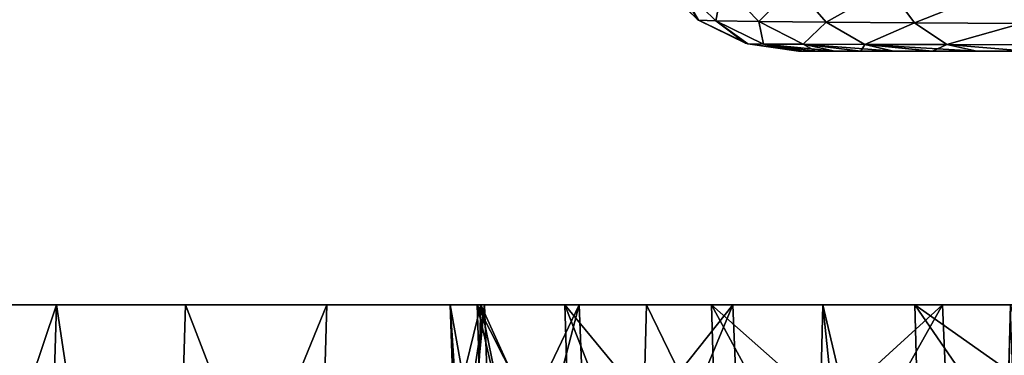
# Model space of a CAD drawing. Header units: millimetres. Extents: x -392 to 0, y 0 to 452.
# Tile 102 of 239: x -370 to -327, y 396 to 411. Entities that reach past the tile are written whole.
import ezdxf

# ---------------------------------------------------------------- set-up
doc = ezdxf.new("R2010")
doc.units = ezdxf.units.MM
doc.header["$LTSCALE"] = 65.185185
for name, color, linetype in [('441', 7, 'CONTINUOUS'), ('442', 7, 'CONTINUOUS'), ('457', 7, 'CONTINUOUS'), ('460', 7, 'CONTINUOUS'), ('860', 7, 'CONTINUOUS'), ('861', 7, 'CONTINUOUS'), ('862', 7, 'CONTINUOUS'), ('928', 7, 'CONTINUOUS')]:
    doc.layers.add(name, color=color, linetype=linetype)

msp = doc.modelspace()

# ---------------------------------------------------------------- linework, layer by layer
at = {"layer": '441', "linetype": 'Continuous'}
for points in [[(-335.818, 367.5, -61.182), (-331.852, 367.5, -57.328), (-335.052, 398.5, -61.948), (-335.818, 367.5, -61.182)], [(-331.852, 367.5, -57.328), (-327.777, 367.5, -53.59), (-335.052, 398.5, -61.948), (-331.852, 367.5, -57.328)], [(-335.052, 398.5, -61.948), (-327.777, 367.5, -53.59), (-326.936, 398.5, -54.29), (-335.052, 398.5, -61.948)], [(-327.777, 367.5, -53.59), (-326.013, 367.849, -52.053), (-326.936, 398.5, -54.29), (-327.777, 367.5, -53.59)]]:
    msp.add_3dface(points, dxfattribs=at)
at = {"layer": '442', "linetype": 'Continuous'}
for points in [[(-369.186, 367.5, -288.998), (-378.658, 367.5, -268.687), (-368.238, 398.5, -288.475), (-369.186, 367.5, -288.998)], [(-368.238, 398.5, -288.475), (-378.658, 367.5, -268.687), (-377.656, 398.5, -268.276), (-368.238, 398.5, -288.475)], [(-374.227, 367.5, -116.041), (-363.584, 367.5, -96.299), (-373.244, 398.5, -116.494), (-374.227, 367.5, -116.041)], [(-373.244, 398.5, -116.494), (-363.584, 367.5, -96.299), (-368.237, 398.5, -106.524), (-373.244, 398.5, -116.494)], [(-357.424, 367.5, -308.067), (-369.186, 367.5, -288.998), (-356.535, 398.5, -307.449), (-357.424, 367.5, -308.067)], [(-356.535, 398.5, -307.449), (-369.186, 367.5, -288.998), (-368.238, 398.5, -288.475), (-356.535, 398.5, -307.449)], [(-368.237, 398.5, -106.524), (-363.584, 367.5, -96.299), (-362.659, 398.5, -96.862), (-368.237, 398.5, -106.524)], [(-363.584, 367.5, -96.299), (-350.729, 367.5, -77.938), (-362.659, 398.5, -96.862), (-363.584, 367.5, -96.299)], [(-362.659, 398.5, -96.862), (-350.729, 367.5, -77.938), (-349.874, 398.5, -78.603), (-362.659, 398.5, -96.862)], [(-343.521, 367.5, -325.653), (-357.424, 367.5, -308.067), (-349.871, 398.5, -316.4), (-343.521, 367.5, -325.653)], [(-349.871, 398.5, -316.4), (-357.424, 367.5, -308.067), (-356.535, 398.5, -307.449), (-349.871, 398.5, -316.4)], [(-350.729, 367.5, -77.938), (-343.518, 367.5, -69.345), (-349.874, 398.5, -78.603), (-350.729, 367.5, -77.938)], [(-343.518, 367.5, -69.345), (-335.818, 367.5, -61.182), (-349.874, 398.5, -78.603), (-343.518, 367.5, -69.345)], [(-335.818, 367.5, -61.182), (-335.052, 398.5, -61.948), (-349.874, 398.5, -78.603), (-335.818, 367.5, -61.182)], [(-342.7, 398.5, -324.947), (-343.521, 367.5, -325.653), (-349.871, 398.5, -316.4), (-342.7, 398.5, -324.947)], [(-327.667, 367.5, -341.508), (-343.521, 367.5, -325.653), (-342.7, 398.5, -324.947), (-327.667, 367.5, -341.508)], [(-326.934, 398.5, -340.712), (-327.667, 367.5, -341.508), (-342.7, 398.5, -324.947), (-326.934, 398.5, -340.712)], [(-319.072, 367.5, -348.72), (-327.667, 367.5, -341.508), (-326.934, 398.5, -340.712), (-319.072, 367.5, -348.72)]]:
    msp.add_3dface(points, dxfattribs=at)
at = {"layer": '457', "linetype": 'Continuous'}
for points in [[(-350.915, 390.5, -196.187), (-350.67, 390.5, -206.202), (-351.195, 398.5, -196.31), (-350.915, 390.5, -196.187)], [(-349.715, 398.5, -176.324), (-350.915, 390.5, -196.187), (-351.195, 398.5, -196.31), (-349.715, 398.5, -176.324)], [(-350.67, 390.5, -206.202), (-349.764, 390.5, -216.179), (-351.195, 398.5, -196.31), (-350.67, 390.5, -206.202)], [(-351.195, 398.5, -196.31), (-349.764, 390.5, -216.179), (-350.028, 398.5, -216.318), (-351.195, 398.5, -196.31)], [(-350.497, 390.5, -186.179), (-350.915, 390.5, -196.187), (-349.715, 398.5, -176.324), (-350.497, 390.5, -186.179)], [(-349.418, 390.5, -176.219), (-350.497, 390.5, -186.179), (-349.715, 398.5, -176.324), (-349.418, 390.5, -176.219)], [(-349.764, 390.5, -216.179), (-348.2, 390.5, -226.075), (-350.028, 398.5, -216.318), (-349.764, 390.5, -216.179)], [(-348.2, 390.5, -226.075), (-345.985, 390.5, -235.845), (-350.028, 398.5, -216.318), (-348.2, 390.5, -226.075)], [(-350.028, 398.5, -216.318), (-345.985, 390.5, -235.845), (-346.234, 398.5, -235.996), (-350.028, 398.5, -216.318)], [(-345.613, 398.5, -156.708), (-349.418, 390.5, -176.219), (-349.715, 398.5, -176.324), (-345.613, 398.5, -156.708)], [(-347.682, 390.5, -166.352), (-349.418, 390.5, -176.219), (-345.613, 398.5, -156.708), (-347.682, 390.5, -166.352)], [(-345.298, 390.5, -156.621), (-347.682, 390.5, -166.352), (-345.613, 398.5, -156.708), (-345.298, 390.5, -156.621)], [(-345.985, 390.5, -235.845), (-343.129, 390.5, -245.447), (-346.234, 398.5, -235.996), (-345.985, 390.5, -235.845)], [(-343.129, 390.5, -245.447), (-339.644, 390.5, -254.839), (-346.234, 398.5, -235.996), (-343.129, 390.5, -245.447)], [(-346.234, 398.5, -235.996), (-339.644, 390.5, -254.839), (-339.879, 398.5, -255.003), (-346.234, 398.5, -235.996)], [(-338.96, 398.5, -137.802), (-345.298, 390.5, -156.621), (-345.613, 398.5, -156.708), (-338.96, 398.5, -137.802)], [(-342.276, 390.5, -147.07), (-345.298, 390.5, -156.621), (-338.96, 398.5, -137.802), (-342.276, 390.5, -147.07)], [(-338.629, 390.5, -137.74), (-342.276, 390.5, -147.07), (-338.96, 398.5, -137.802), (-338.629, 390.5, -137.74)], [(-339.644, 390.5, -254.839), (-335.546, 390.5, -263.981), (-339.879, 398.5, -255.003), (-339.644, 390.5, -254.839)], [(-335.546, 390.5, -263.981), (-330.852, 390.5, -272.831), (-339.879, 398.5, -255.003), (-335.546, 390.5, -263.981)], [(-339.879, 398.5, -255.003), (-330.852, 390.5, -272.831), (-331.074, 398.5, -273.006), (-339.879, 398.5, -255.003)], [(-329.874, 398.5, -119.94), (-338.629, 390.5, -137.74), (-338.96, 398.5, -137.802), (-329.874, 398.5, -119.94)], [(-334.373, 390.5, -128.671), (-338.629, 390.5, -137.74), (-329.874, 398.5, -119.94), (-334.373, 390.5, -128.671)], [(-329.527, 390.5, -119.903), (-334.373, 390.5, -128.671), (-329.874, 398.5, -119.94), (-329.527, 390.5, -119.903)], [(-330.852, 390.5, -272.831), (-325.584, 390.5, -281.352), (-331.074, 398.5, -273.006), (-330.852, 390.5, -272.831)], [(-325.584, 390.5, -281.352), (-319.763, 390.5, -289.505), (-331.074, 398.5, -273.006), (-325.584, 390.5, -281.352)], [(-331.074, 398.5, -273.006), (-319.763, 390.5, -289.505), (-319.972, 398.5, -289.692), (-331.074, 398.5, -273.006)], [(-318.512, 398.5, -103.43), (-329.527, 390.5, -119.903), (-329.874, 398.5, -119.94), (-318.512, 398.5, -103.43)], [(-324.111, 390.5, -111.475), (-329.527, 390.5, -119.903), (-318.512, 398.5, -103.43), (-324.111, 390.5, -111.475)]]:
    msp.add_3dface(points, dxfattribs=at)
at = {"layer": '460', "linetype": 'Continuous'}
for points in [[(-389.175, 398.5, -225.287), (-391.119, 398.5, -203.081), (-319.972, 398.5, -289.692), (-389.175, 398.5, -225.287)], [(-391.119, 398.5, -203.081), (-390.471, 398.5, -180.795), (-346.234, 398.5, -235.996), (-391.119, 398.5, -203.081)], [(-391.119, 398.5, -203.081), (-346.234, 398.5, -235.996), (-339.879, 398.5, -255.003), (-391.119, 398.5, -203.081)], [(-391.119, 398.5, -203.081), (-339.879, 398.5, -255.003), (-331.074, 398.5, -273.006), (-391.119, 398.5, -203.081)], [(-391.119, 398.5, -203.081), (-331.074, 398.5, -273.006), (-319.972, 398.5, -289.692), (-391.119, 398.5, -203.081)], [(-390.471, 398.5, -180.795), (-387.241, 398.5, -158.744), (-350.028, 398.5, -216.318), (-390.471, 398.5, -180.795)], [(-390.471, 398.5, -180.795), (-350.028, 398.5, -216.318), (-346.234, 398.5, -235.996), (-390.471, 398.5, -180.795)], [(-227.298, 398.5, -387.174), (-384.667, 398.5, -247.12), (-389.175, 398.5, -225.287), (-227.298, 398.5, -387.174)], [(-227.298, 398.5, -387.174), (-389.175, 398.5, -225.287), (-306.768, 398.5, -304.768), (-227.298, 398.5, -387.174)], [(-389.175, 398.5, -225.287), (-319.972, 398.5, -289.692), (-306.768, 398.5, -304.768), (-389.175, 398.5, -225.287)], [(-387.241, 398.5, -158.744), (-381.472, 398.5, -137.207), (-349.715, 398.5, -176.324), (-387.241, 398.5, -158.744)], [(-387.241, 398.5, -158.744), (-349.715, 398.5, -176.324), (-351.195, 398.5, -196.31), (-387.241, 398.5, -158.744)], [(-387.241, 398.5, -158.744), (-351.195, 398.5, -196.31), (-350.028, 398.5, -216.318), (-387.241, 398.5, -158.744)], [(-227.298, 398.5, -387.174), (-249.128, 398.5, -382.665), (-384.667, 398.5, -247.12), (-227.298, 398.5, -387.174)], [(-249.128, 398.5, -382.665), (-377.656, 398.5, -268.276), (-384.667, 398.5, -247.12), (-249.128, 398.5, -382.665)], [(-381.472, 398.5, -137.207), (-373.244, 398.5, -116.494), (-345.613, 398.5, -156.708), (-381.472, 398.5, -137.207)], [(-381.472, 398.5, -137.207), (-345.613, 398.5, -156.708), (-349.715, 398.5, -176.324), (-381.472, 398.5, -137.207)], [(-249.128, 398.5, -382.665), (-270.284, 398.5, -375.653), (-377.656, 398.5, -268.276), (-249.128, 398.5, -382.665)], [(-270.284, 398.5, -375.653), (-368.238, 398.5, -288.475), (-377.656, 398.5, -268.276), (-270.284, 398.5, -375.653)], [(-373.244, 398.5, -116.494), (-368.237, 398.5, -106.524), (-338.96, 398.5, -137.802), (-373.244, 398.5, -116.494)], [(-373.244, 398.5, -116.494), (-338.96, 398.5, -137.802), (-345.613, 398.5, -156.708), (-373.244, 398.5, -116.494)], [(-270.284, 398.5, -375.653), (-290.483, 398.5, -366.234), (-368.238, 398.5, -288.475), (-270.284, 398.5, -375.653)], [(-290.483, 398.5, -366.234), (-309.446, 398.5, -354.537), (-368.238, 398.5, -288.475), (-290.483, 398.5, -366.234)], [(-309.446, 398.5, -354.537), (-356.535, 398.5, -307.449), (-368.238, 398.5, -288.475), (-309.446, 398.5, -354.537)], [(-368.237, 398.5, -106.524), (-362.659, 398.5, -96.862), (-338.96, 398.5, -137.802), (-368.237, 398.5, -106.524)], [(-362.659, 398.5, -96.862), (-349.874, 398.5, -78.603), (-329.874, 398.5, -119.94), (-362.659, 398.5, -96.862)], [(-362.659, 398.5, -96.862), (-329.874, 398.5, -119.94), (-338.96, 398.5, -137.802), (-362.659, 398.5, -96.862)], [(-309.446, 398.5, -354.537), (-326.934, 398.5, -340.712), (-356.535, 398.5, -307.449), (-309.446, 398.5, -354.537)], [(-326.934, 398.5, -340.712), (-349.871, 398.5, -316.4), (-356.535, 398.5, -307.449), (-326.934, 398.5, -340.712)], [(-349.874, 398.5, -78.603), (-335.052, 398.5, -61.948), (-318.512, 398.5, -103.43), (-349.874, 398.5, -78.603)], [(-349.874, 398.5, -78.603), (-318.512, 398.5, -103.43), (-329.874, 398.5, -119.94), (-349.874, 398.5, -78.603)], [(-326.934, 398.5, -340.712), (-342.7, 398.5, -324.947), (-349.871, 398.5, -316.4), (-326.934, 398.5, -340.712)], [(-335.052, 398.5, -61.948), (-326.936, 398.5, -54.29), (-305.073, 398.5, -88.563), (-335.052, 398.5, -61.948)], [(-335.052, 398.5, -61.948), (-305.073, 398.5, -88.563), (-318.512, 398.5, -103.43), (-335.052, 398.5, -61.948)]]:
    msp.add_3dface(points, dxfattribs=at)
at = {"layer": '860', "linetype": 'Continuous'}
for points in [[(-339.691, 410.823, -310.9), (-340.443, 410.853, -305.03), (-341.382, 412.482, -311.214), (-339.691, 410.823, -310.9)], [(-339.385, 412.416, -317.135), (-339.691, 410.823, -310.9), (-341.382, 412.482, -311.214), (-339.385, 412.416, -317.135)], [(-340.443, 410.853, -305.03), (-340.496, 410.89, -305.029), (-341.382, 412.482, -311.214), (-340.443, 410.853, -305.03)], [(-337.824, 410.794, -316.508), (-339.691, 410.823, -310.9), (-339.385, 412.416, -317.135), (-337.824, 410.794, -316.508)], [(-336.293, 412.351, -322.548), (-337.824, 410.794, -316.508), (-339.385, 412.416, -317.135), (-336.293, 412.351, -322.548)], [(-334.917, 410.765, -321.648), (-337.824, 410.794, -316.508), (-336.293, 412.351, -322.548), (-334.917, 410.765, -321.648)], [(-332.229, 412.285, -327.256), (-334.917, 410.765, -321.648), (-336.293, 412.351, -322.548), (-332.229, 412.285, -327.256)], [(-331.084, 410.736, -326.13), (-334.917, 410.765, -321.648), (-332.229, 412.285, -327.256), (-331.084, 410.736, -326.13)], [(-327.352, 412.22, -331.091), (-331.084, 410.736, -326.13), (-332.229, 412.285, -327.256), (-327.352, 412.22, -331.091)], [(-326.471, 410.707, -329.794), (-331.084, 410.736, -326.13), (-327.352, 412.22, -331.091), (-326.471, 410.707, -329.794)], [(-321.846, 412.155, -333.919), (-326.471, 410.707, -329.794), (-327.352, 412.22, -331.091), (-321.846, 412.155, -333.919)], [(-339.691, 410.823, -310.9), (-338.414, 409.856, -305.071), (-340.443, 410.853, -305.03), (-339.691, 410.823, -310.9)], [(-337.625, 409.813, -310.526), (-338.301, 409.821, -305.074), (-339.691, 410.823, -310.9), (-337.625, 409.813, -310.526)], [(-337.824, 410.794, -316.508), (-337.625, 409.813, -310.526), (-339.691, 410.823, -310.9), (-337.824, 410.794, -316.508)], [(-338.301, 409.821, -305.074), (-338.414, 409.856, -305.071), (-339.691, 410.823, -310.9), (-338.301, 409.821, -305.074)], [(-335.917, 409.806, -315.751), (-337.625, 409.813, -310.526), (-337.824, 410.794, -316.508), (-335.917, 409.806, -315.751)], [(-334.917, 410.765, -321.648), (-335.917, 409.806, -315.751), (-337.824, 410.794, -316.508), (-334.917, 410.765, -321.648)], [(-333.236, 409.799, -320.554), (-335.917, 409.806, -315.751), (-334.917, 410.765, -321.648), (-333.236, 409.799, -320.554)], [(-331.084, 410.736, -326.13), (-333.236, 409.799, -320.554), (-334.917, 410.765, -321.648), (-331.084, 410.736, -326.13)], [(-329.685, 409.792, -324.758), (-333.236, 409.799, -320.554), (-331.084, 410.736, -326.13), (-329.685, 409.792, -324.758)], [(-326.471, 410.707, -329.794), (-329.685, 409.792, -324.758), (-331.084, 410.736, -326.13), (-326.471, 410.707, -329.794)], [(-325.395, 409.786, -328.212), (-329.685, 409.792, -324.758), (-326.471, 410.707, -329.794), (-325.395, 409.786, -328.212)], [(-337.625, 409.813, -310.526), (-336.115, 409.5, -305.138), (-338.301, 409.821, -305.074), (-337.625, 409.813, -310.526)], [(-335.9, 409.5, -307.98), (-336.115, 409.5, -305.138), (-337.625, 409.813, -310.526), (-335.9, 409.5, -307.98)], [(-335.375, 409.5, -310.8), (-335.9, 409.5, -307.98), (-337.625, 409.813, -310.526), (-335.375, 409.5, -310.8)], [(-335.917, 409.806, -315.751), (-335.375, 409.5, -310.8), (-337.625, 409.813, -310.526), (-335.917, 409.806, -315.751)], [(-334.539, 409.5, -313.563), (-335.375, 409.5, -310.8), (-335.917, 409.806, -315.751), (-334.539, 409.5, -313.563)], [(-333.412, 409.5, -316.208), (-334.539, 409.5, -313.563), (-335.917, 409.806, -315.751), (-333.412, 409.5, -316.208)], [(-333.236, 409.799, -320.554), (-333.412, 409.5, -316.208), (-335.917, 409.806, -315.751), (-333.236, 409.799, -320.554)], [(-331.998, 409.5, -318.725), (-333.412, 409.5, -316.208), (-333.236, 409.799, -320.554), (-331.998, 409.5, -318.725)], [(-330.315, 409.5, -321.081), (-331.998, 409.5, -318.725), (-333.236, 409.799, -320.554), (-330.315, 409.5, -321.081)], [(-329.685, 409.792, -324.758), (-330.315, 409.5, -321.081), (-333.236, 409.799, -320.554), (-329.685, 409.792, -324.758)], [(-328.384, 409.5, -323.241), (-330.315, 409.5, -321.081), (-329.685, 409.792, -324.758), (-328.384, 409.5, -323.241)], [(-326.22, 409.5, -325.19), (-328.384, 409.5, -323.241), (-329.685, 409.792, -324.758), (-326.22, 409.5, -325.19)], [(-325.395, 409.786, -328.212), (-326.22, 409.5, -325.19), (-329.685, 409.792, -324.758), (-325.395, 409.786, -328.212)]]:
    msp.add_3dface(points, dxfattribs=at)
at = {"layer": '861', "linetype": 'Continuous'}
for points in [[(-340.496, 410.89, -305.029), (-340.443, 410.853, -305.03), (-340.495, 410.889, -114.971), (-340.496, 410.89, -305.029)], [(-340.495, 410.889, -114.971), (-340.443, 410.853, -305.03), (-340.443, 410.853, -114.97), (-340.495, 410.889, -114.971)], [(-340.443, 410.853, -305.03), (-338.414, 409.856, -305.071), (-340.443, 410.853, -114.97), (-340.443, 410.853, -305.03)], [(-340.443, 410.853, -114.97), (-338.414, 409.856, -305.071), (-338.414, 409.856, -114.929), (-340.443, 410.853, -114.97)], [(-338.414, 409.856, -305.071), (-338.301, 409.821, -305.074), (-338.414, 409.856, -114.929), (-338.414, 409.856, -305.071)], [(-338.414, 409.856, -114.929), (-338.301, 409.821, -305.074), (-338.301, 409.821, -114.926), (-338.414, 409.856, -114.929)], [(-338.301, 409.821, -305.074), (-336.115, 409.5, -305.138), (-338.301, 409.821, -114.926), (-338.301, 409.821, -305.074)], [(-336.115, 409.5, -305.138), (-336.115, 409.5, -114.862), (-338.301, 409.821, -114.926), (-336.115, 409.5, -305.138)]]:
    msp.add_3dface(points, dxfattribs=at)
at = {"layer": '862', "linetype": 'Continuous'}
for points in [[(-336.115, 409.5, -305.138), (-335.9, 409.5, -307.98), (-336.115, 409.5, -114.862), (-336.115, 409.5, -305.138)], [(-336.115, 409.5, -114.862), (-335.9, 409.5, -307.98), (-335.899, 409.5, -112.006), (-336.115, 409.5, -114.862)], [(-335.9, 409.5, -307.98), (-335.375, 409.5, -310.8), (-335.899, 409.5, -112.006), (-335.9, 409.5, -307.98)], [(-335.899, 409.5, -112.006), (-335.375, 409.5, -310.8), (-335.371, 409.5, -109.183), (-335.899, 409.5, -112.006)], [(-335.375, 409.5, -310.8), (-334.539, 409.5, -313.563), (-335.371, 409.5, -109.183), (-335.375, 409.5, -310.8)], [(-335.371, 409.5, -109.183), (-334.539, 409.5, -313.563), (-334.534, 409.5, -106.424), (-335.371, 409.5, -109.183)], [(-334.539, 409.5, -313.563), (-333.412, 409.5, -316.208), (-334.534, 409.5, -106.424), (-334.539, 409.5, -313.563)], [(-334.534, 409.5, -106.424), (-333.412, 409.5, -316.208), (-333.409, 409.5, -103.786), (-334.534, 409.5, -106.424)], [(-333.412, 409.5, -316.208), (-331.998, 409.5, -318.725), (-333.409, 409.5, -103.786), (-333.412, 409.5, -316.208)], [(-333.409, 409.5, -103.786), (-331.998, 409.5, -318.725), (-331.999, 409.5, -101.277), (-333.409, 409.5, -103.786)], [(-331.999, 409.5, -101.277), (-331.998, 409.5, -318.725), (-330.32, 409.5, -98.926), (-331.999, 409.5, -101.277)], [(-331.998, 409.5, -318.725), (-330.315, 409.5, -321.081), (-330.32, 409.5, -98.926), (-331.998, 409.5, -318.725)], [(-330.32, 409.5, -98.926), (-330.315, 409.5, -321.081), (-328.393, 409.5, -96.768), (-330.32, 409.5, -98.926)], [(-330.315, 409.5, -321.081), (-328.384, 409.5, -323.241), (-328.393, 409.5, -96.768), (-330.315, 409.5, -321.081)], [(-328.393, 409.5, -96.768), (-328.384, 409.5, -323.241), (-326.232, 409.5, -94.82), (-328.393, 409.5, -96.768)], [(-328.384, 409.5, -323.241), (-326.22, 409.5, -325.19), (-326.232, 409.5, -94.82), (-328.384, 409.5, -323.241)]]:
    msp.add_3dface(points, dxfattribs=at)
at = {"layer": '928', "linetype": 'Continuous'}
for points in [[(-342.2, 412.548, -114.996), (-340.495, 410.889, -114.971), (-340.443, 410.853, -114.97), (-342.2, 412.548, -114.996)], [(-342.2, 412.548, -114.996), (-340.443, 410.853, -114.97), (-341.382, 412.482, -108.786), (-342.2, 412.548, -114.996)], [(-340.443, 410.853, -114.97), (-339.691, 410.823, -109.1), (-341.382, 412.482, -108.786), (-340.443, 410.853, -114.97)], [(-341.382, 412.482, -108.786), (-339.691, 410.823, -109.1), (-339.385, 412.416, -102.865), (-341.382, 412.482, -108.786)], [(-339.691, 410.823, -109.1), (-337.824, 410.794, -103.492), (-339.385, 412.416, -102.865), (-339.691, 410.823, -109.1)], [(-339.385, 412.416, -102.865), (-337.824, 410.794, -103.492), (-336.293, 412.351, -97.452), (-339.385, 412.416, -102.865)], [(-337.824, 410.794, -103.492), (-334.917, 410.765, -98.352), (-336.293, 412.351, -97.452), (-337.824, 410.794, -103.492)], [(-336.293, 412.351, -97.452), (-334.917, 410.765, -98.352), (-332.229, 412.285, -92.744), (-336.293, 412.351, -97.452)], [(-334.917, 410.765, -98.352), (-331.084, 410.736, -93.87), (-332.229, 412.285, -92.744), (-334.917, 410.765, -98.352)], [(-332.229, 412.285, -92.744), (-331.084, 410.736, -93.87), (-327.352, 412.22, -88.909), (-332.229, 412.285, -92.744)], [(-331.084, 410.736, -93.87), (-326.471, 410.707, -90.206), (-327.352, 412.22, -88.909), (-331.084, 410.736, -93.87)], [(-327.352, 412.22, -88.909), (-326.471, 410.707, -90.206), (-321.846, 412.155, -86.081), (-327.352, 412.22, -88.909)], [(-340.443, 410.853, -114.97), (-338.414, 409.856, -114.929), (-338.301, 409.821, -114.926), (-340.443, 410.853, -114.97)], [(-340.443, 410.853, -114.97), (-338.301, 409.821, -114.926), (-339.691, 410.823, -109.1), (-340.443, 410.853, -114.97)], [(-338.301, 409.821, -114.926), (-337.625, 409.813, -109.474), (-339.691, 410.823, -109.1), (-338.301, 409.821, -114.926)], [(-339.691, 410.823, -109.1), (-337.625, 409.813, -109.474), (-337.824, 410.794, -103.492), (-339.691, 410.823, -109.1)], [(-337.625, 409.813, -109.474), (-335.917, 409.806, -104.249), (-337.824, 410.794, -103.492), (-337.625, 409.813, -109.474)], [(-337.824, 410.794, -103.492), (-335.917, 409.806, -104.249), (-334.917, 410.765, -98.352), (-337.824, 410.794, -103.492)], [(-335.917, 409.806, -104.249), (-333.236, 409.799, -99.446), (-334.917, 410.765, -98.352), (-335.917, 409.806, -104.249)], [(-334.917, 410.765, -98.352), (-333.236, 409.799, -99.446), (-331.084, 410.736, -93.87), (-334.917, 410.765, -98.352)], [(-333.236, 409.799, -99.446), (-329.685, 409.792, -95.242), (-331.084, 410.736, -93.87), (-333.236, 409.799, -99.446)], [(-331.084, 410.736, -93.87), (-329.685, 409.792, -95.242), (-326.471, 410.707, -90.206), (-331.084, 410.736, -93.87)], [(-329.685, 409.792, -95.242), (-325.395, 409.786, -91.788), (-326.471, 410.707, -90.206), (-329.685, 409.792, -95.242)], [(-338.301, 409.821, -114.926), (-336.115, 409.5, -114.862), (-335.899, 409.5, -112.006), (-338.301, 409.821, -114.926)], [(-338.301, 409.821, -114.926), (-335.899, 409.5, -112.006), (-337.625, 409.813, -109.474), (-338.301, 409.821, -114.926)], [(-335.899, 409.5, -112.006), (-335.371, 409.5, -109.183), (-337.625, 409.813, -109.474), (-335.899, 409.5, -112.006)], [(-335.371, 409.5, -109.183), (-334.534, 409.5, -106.424), (-337.625, 409.813, -109.474), (-335.371, 409.5, -109.183)], [(-337.625, 409.813, -109.474), (-334.534, 409.5, -106.424), (-335.917, 409.806, -104.249), (-337.625, 409.813, -109.474)], [(-334.534, 409.5, -106.424), (-333.409, 409.5, -103.786), (-335.917, 409.806, -104.249), (-334.534, 409.5, -106.424)], [(-333.409, 409.5, -103.786), (-331.999, 409.5, -101.277), (-335.917, 409.806, -104.249), (-333.409, 409.5, -103.786)], [(-335.917, 409.806, -104.249), (-331.999, 409.5, -101.277), (-333.236, 409.799, -99.446), (-335.917, 409.806, -104.249)], [(-331.999, 409.5, -101.277), (-330.32, 409.5, -98.926), (-333.236, 409.799, -99.446), (-331.999, 409.5, -101.277)], [(-330.32, 409.5, -98.926), (-328.393, 409.5, -96.768), (-333.236, 409.799, -99.446), (-330.32, 409.5, -98.926)], [(-333.236, 409.799, -99.446), (-328.393, 409.5, -96.768), (-329.685, 409.792, -95.242), (-333.236, 409.799, -99.446)], [(-328.393, 409.5, -96.768), (-326.232, 409.5, -94.82), (-329.685, 409.792, -95.242), (-328.393, 409.5, -96.768)], [(-329.685, 409.792, -95.242), (-326.232, 409.5, -94.82), (-325.395, 409.786, -91.788), (-329.685, 409.792, -95.242)]]:
    msp.add_3dface(points, dxfattribs=at)

doc.saveas('drawing.dxf')
